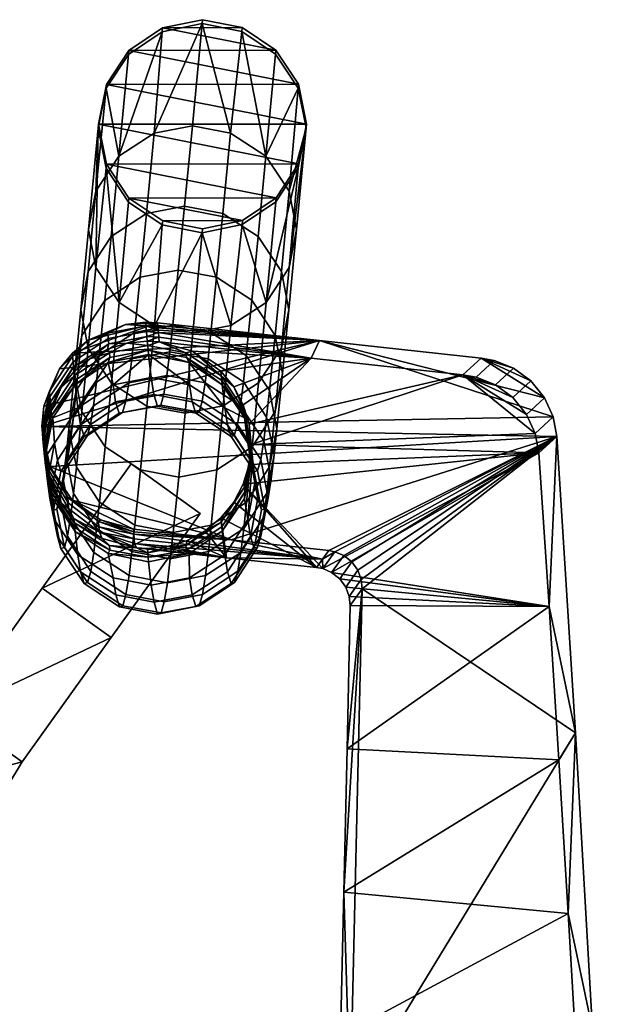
# Model space of a CAD drawing. Header units: millimetres. Extents: x -287 to 287, y -276 to 315.
# Tile 31 of 32: x 219 to 282, y 143 to 248. Entities that reach past the tile are written whole.
import ezdxf

# ---------------------------------------------------------------- set-up
doc = ezdxf.new("R2010")
doc.units = ezdxf.units.MM
doc.header["$MEASUREMENT"] = 0
for name, color, linetype in [('nozky', 250, 'Continuous'), ('podnoz', 7, 'Continuous'), ('podrucky', 7, 'Continuous')]:
    doc.layers.add(name, color=color, linetype=linetype)

msp = doc.modelspace()

# ---------------------------------------------------------------- meshes
at = {"layer": 'nozky'}
mesh = msp.add_polyface(dxfattribs=at)
corners = [(212, -221.5), (211.92, -221.5, 4), (207.79, -222.34), (207.71, -222.34, 4), (204.22, -224.72), (204.15, -224.72, 4), (201.84, -228.29), (201.76, -228.29, 4), (201, -232.5), (200.92, -232.5, 4), (201.84, -236.71), (201.76, -236.71, 4), (204.22, -240.28), (204.15, -240.28, 4), (207.79, -242.66), (207.71, -242.66, 4), (212, -243.5), (211.92, -243.5, 4), (216.21, -242.66), (216.13, -242.66, 4), (219.78, -240.28), (219.7, -240.28, 4), (222.16, -236.71), (222.09, -236.71, 4), (223, -232.5), (222.93, -232.5, 4), (222.16, -228.29), (222.09, -228.29, 4), (219.78, -224.72), (219.7, -224.72, 4), (216.21, -222.34), (216.13, -222.34, 4), (222.16, -228.29), (222.16, -236.71), (223, -232.5), (219.78, -224.72), (216.21, -222.34), (216.21, -242.66), (219.78, -240.28), (212, -243.5), (212, -221.5), (207.79, -222.34), (201.84, -228.29), (204.22, -224.72), (204.22, -240.28), (201, -232.5), (207.79, -242.66), (201.84, -236.71), (245.8, 228.71), (245.76, 228.3, 4), (248.17, 232.3), (248.13, 231.89, 4), (249, 236.52), (248.96, 236.11, 4), (248.16, 240.74), (248.13, 240.33, 4), (245.78, 244.32), (245.74, 243.91, 4), (242.21, 246.72), (242.17, 246.31, 4), (237.99, 247.56), (237.95, 247.15, 4), (233.77, 246.71), (233.74, 246.29, 4), (230.21, 244.3), (230.17, 243.89, 4), (227.83, 240.72), (227.8, 240.31, 4), (227, 236.5), (226.96, 236.07, 4), (227.84, 232.26), (227.8, 231.85, 4), (230.22, 228.68), (230.18, 228.27, 4), (233.79, 226.28), (233.75, 225.87, 4), (238.01, 225.44), (237.97, 225.03, 4), (242.23, 226.3), (242.19, 225.89, 4), (248.16, 240.74), (227.83, 240.72), (249, 236.52), (233.77, 246.71), (242.21, 246.72), (245.78, 244.32), (230.21, 244.3), (227, 236.5), (245.8, 228.71), (230.22, 228.68), (248.17, 232.3), (227.84, 232.26), (242.23, 226.3), (233.79, 226.28), (238.01, 225.44), (237.99, 247.56), (-245.8, 228.71), (-245.76, 228.3, 4), (-248.17, 232.3), (-248.13, 231.89, 4), (-249, 236.52), (-248.96, 236.11, 4), (-248.16, 240.74), (-248.13, 240.33, 4), (-245.78, 244.32), (-245.74, 243.91, 4), (-242.21, 246.72), (-242.17, 246.31, 4), (-237.99, 247.56), (-237.95, 247.15, 4), (-233.77, 246.71), (-233.74, 246.29, 4), (-230.21, 244.3), (-230.17, 243.89, 4), (-227.83, 240.72), (-227.8, 240.31, 4), (-227, 236.5), (-226.96, 236.07, 4), (-227.84, 232.26), (-227.8, 231.85, 4), (-230.22, 228.68), (-230.18, 228.27, 4), (-233.79, 226.28), (-233.75, 225.87, 4), (-238.01, 225.44), (-237.97, 225.03, 4), (-242.23, 226.3), (-242.19, 225.89, 4), (-248.16, 240.74), (-227.83, 240.72), (-249, 236.52), (-233.77, 246.71), (-242.21, 246.72), (-245.78, 244.32), (-230.21, 244.3), (-227, 236.5), (-245.8, 228.71), (-230.22, 228.68), (-248.17, 232.3), (-227.84, 232.26), (-242.23, 226.3), (-233.79, 226.28), (-238.01, 225.44), (-237.99, 247.56), (-212, -221.5), (-211.92, -221.5, 4), (-207.79, -222.34), (-207.71, -222.34, 4), (-204.22, -224.72), (-204.15, -224.72, 4), (-201.84, -228.29), (-201.76, -228.29, 4), (-201, -232.5), (-200.92, -232.5, 4), (-201.84, -236.71), (-201.76, -236.71, 4), (-204.22, -240.28), (-204.15, -240.28, 4), (-207.79, -242.66), (-207.71, -242.66, 4), (-212, -243.5), (-211.92, -243.5, 4), (-216.21, -242.66), (-216.13, -242.66, 4), (-219.78, -240.28), (-219.7, -240.28, 4), (-222.16, -236.71), (-222.09, -236.71, 4), (-223, -232.5), (-222.93, -232.5, 4), (-222.16, -228.29), (-222.09, -228.29, 4), (-219.78, -224.72), (-219.7, -224.72, 4), (-216.21, -222.34), (-216.13, -222.34, 4), (-222.16, -228.29), (-222.16, -236.71), (-223, -232.5), (-219.78, -224.72), (-216.21, -222.34), (-216.21, -242.66), (-219.78, -240.28), (-212, -243.5), (-212, -221.5), (-207.79, -222.34), (-201.84, -228.29), (-204.22, -224.72), (-204.22, -240.28), (-201, -232.5), (-207.79, -242.66), (-201.84, -236.71)]
mesh.append_faces([[corners[k] for k in face] for face in [(3, 1, 0, 2), (5, 3, 2, 4), (7, 5, 4, 6), (9, 7, 6, 8), (11, 9, 8, 10), (13, 11, 10, 12), (15, 13, 12, 14), (17, 15, 14, 16), (19, 17, 16, 18), (21, 19, 18, 20), (23, 21, 20, 22), (25, 23, 22, 24), (27, 25, 24, 26), (29, 27, 26, 28), (31, 29, 28, 30), (1, 31, 30, 0), (32, 34, 33, 33), (36, 35, 37, 37), (32, 33, 35, 35), (35, 33, 38, 38), (37, 35, 38, 38), (36, 37, 39, 39), (39, 40, 36, 36), (46, 40, 39, 39), (40, 46, 41, 41), (44, 42, 43, 43), (43, 41, 44, 44), (41, 46, 44, 44), (47, 42, 44, 44), (45, 42, 47, 47), (51, 49, 48, 50), (53, 51, 50, 52), (55, 53, 52, 54), (57, 55, 54, 56), (59, 57, 56, 58), (61, 59, 58, 60), (63, 61, 60, 62), (65, 63, 62, 64), (67, 65, 64, 66), (69, 67, 66, 68), (70, 71, 69, 68), (73, 71, 70, 72), (75, 73, 72, 74), (77, 75, 74, 76), (79, 77, 76, 78), (48, 49, 79, 78), (80, 82, 81, 81), (83, 84, 85, 85), (80, 86, 85, 85), (82, 90, 87, 87), (92, 89, 88, 88), (90, 88, 91, 91), (92, 94, 93, 93), (84, 83, 95, 95), (85, 86, 83, 83), (86, 80, 81, 81), (82, 87, 81, 81), (89, 92, 93, 93), (91, 87, 90, 90), (88, 89, 91, 91), (99, 98, 96, 97), (101, 100, 98, 99), (103, 102, 100, 101), (105, 104, 102, 103), (107, 106, 104, 105), (109, 108, 106, 107), (111, 110, 108, 109), (113, 112, 110, 111), (115, 114, 112, 113), (117, 116, 114, 115), (118, 116, 117, 119), (121, 120, 118, 119), (123, 122, 120, 121), (125, 124, 122, 123), (127, 126, 124, 125), (96, 126, 127, 97), (128, 129, 130, 130), (131, 133, 132, 132), (128, 133, 134, 134), (130, 135, 138, 138), (140, 136, 137, 137), (138, 139, 136, 136), (140, 141, 142, 142), (132, 143, 131, 131), (133, 131, 134, 134), (134, 129, 128, 128), (130, 129, 135, 135), (137, 141, 140, 140), (139, 138, 135, 135), (136, 139, 137, 137), (147, 146, 144, 145), (149, 148, 146, 147), (151, 150, 148, 149), (153, 152, 150, 151), (155, 154, 152, 153), (157, 156, 154, 155), (159, 158, 156, 157), (161, 160, 158, 159), (163, 162, 160, 161), (165, 164, 162, 163), (167, 166, 164, 165), (169, 168, 166, 167), (171, 170, 168, 169), (173, 172, 170, 171), (175, 174, 172, 173), (145, 144, 174, 175), (176, 177, 178, 178), (180, 181, 179, 179), (176, 179, 177, 177), (179, 182, 177, 177), (181, 182, 179, 179), (180, 183, 181, 181), (183, 180, 184, 184), (190, 183, 184, 184), (184, 185, 190, 190), (188, 187, 186, 186), (187, 188, 185, 185), (185, 188, 190, 190), (191, 188, 186, 186), (189, 191, 186, 186)]])
at = {"layer": 'podnoz'}
mesh = msp.add_polyface(dxfattribs=at)
corners = [(234.85, 215.23, 324.77), (230.8, 214.46, 324.66), (230.51, 211.67, 355.51), (234.55, 212.44, 355.62), (238.9, 214.47, 324.74), (238.6, 211.68, 355.59), (231.4, 220.31, 262.93), (227.68, 217.87, 262.66), (227.08, 212.03, 324.4), (235.44, 221.08, 263.04), (239.49, 220.31, 263.01), (243.23, 217.88, 262.81), (242.63, 212.03, 324.55), (245.68, 214.17, 262.48), (245.09, 208.32, 324.23), (225.9, 220.91, 193.54), (225.13, 216.86, 193.13), (224.46, 210.12, 261.88), (225.24, 214.17, 262.28), (228.35, 224.61, 193.93), (232.07, 227.05, 194.21), (236.11, 227.82, 194.33), (240.16, 227.05, 194.29), (243.89, 224.62, 194.08), (246.35, 220.91, 193.74), (247.13, 216.88, 193.34), (246.46, 210.14, 262.1), (226.72, 229.41, 109.12), (225.95, 225.36, 108.7), (229.16, 233.11, 109.52), (232.88, 235.55, 109.8), (236.93, 236.32, 109.92), (240.98, 235.55, 109.88), (244.71, 233.12, 109.67), (247.17, 229.41, 109.32), (247.95, 225.38, 108.91), (247.18, 221.35, 108.5), (246.36, 212.85, 192.94), (244.74, 217.64, 108.1), (243.92, 209.14, 192.54), (226.73, 221.34, 108.3), (229.18, 217.63, 107.94), (228.37, 209.12, 192.39), (225.91, 212.83, 192.74), (226.96, 236.07, 4), (233.74, 246.29, 4), (227.8, 240.31, 4), (237.95, 247.15, 4), (248.13, 240.33, 4), (248.96, 236.11, 4), (242.17, 246.31, 4), (230.17, 243.89, 4), (245.74, 243.91, 4), (248.13, 231.89, 4), (237.97, 225.03, 4), (241.01, 215.2, 107.81), (236.97, 214.43, 107.69), (242.19, 225.89, 4), (233.75, 225.87, 4), (232.92, 215.19, 107.73), (227.8, 231.85, 4), (245.76, 228.3, 4), (230.18, 228.27, 4)]
mesh.append_faces([[corners[k] for k in face] for face in [(0, 1, 2, 3), (4, 0, 3, 5), (6, 7, 8, 1), (9, 6, 1, 0), (10, 9, 0, 4), (11, 10, 4, 12), (13, 11, 12, 14), (15, 16, 17, 18), (19, 15, 18, 7), (20, 19, 7, 6), (21, 20, 6, 9), (22, 21, 9, 10), (23, 22, 10, 11), (24, 23, 11, 13), (25, 24, 13, 26), (27, 28, 16, 15), (29, 27, 15, 19), (30, 29, 19, 20), (31, 30, 20, 21), (32, 31, 21, 22), (33, 32, 22, 23), (34, 33, 23, 24), (35, 34, 24, 25), (36, 35, 25, 37), (38, 36, 37, 39), (40, 41, 42, 43), (28, 40, 43, 16), (44, 28, 27, 27), (45, 29, 30, 30), (29, 46, 27, 27), (47, 31, 32, 32), (48, 33, 34, 34), (49, 34, 35, 35), (33, 50, 32, 32), (31, 47, 30, 30), (46, 29, 51, 51), (45, 51, 29, 29), (47, 45, 30, 30), (49, 48, 34, 34), (52, 50, 33, 33), (52, 33, 48, 48), (50, 47, 32, 32), (44, 27, 46, 46), (36, 49, 35, 35), (53, 36, 38, 38), (54, 55, 56, 56), (55, 57, 38, 38), (58, 59, 41, 41), (44, 40, 28, 28), (40, 60, 41, 41), (59, 54, 56, 56), (55, 54, 57, 57), (38, 61, 53, 53), (61, 38, 57, 57), (41, 62, 58, 58), (60, 40, 44, 44), (41, 60, 62, 62), (59, 58, 54, 54), (53, 49, 36, 36)]])
mesh = msp.add_polyface(dxfattribs=at)
corners = [(228.81, 207.15, 538.06), (225.09, 204.7, 538.13), (224.8, 206.49, 570.29), (228.53, 208.93, 570.17), (232.85, 207.92, 538.06), (232.57, 209.7, 570.15), (236.9, 207.15, 538.13), (236.62, 208.93, 570.24), (240.63, 204.71, 538.27), (240.35, 206.49, 570.43), (229.19, 205.92, 495.51), (225.47, 203.47, 495.51), (233.24, 206.69, 495.54), (237.28, 205.92, 495.59), (241.02, 203.48, 495.65), (229.55, 206.02, 456.66), (225.82, 203.57, 456.58), (233.59, 206.79, 456.71), (237.64, 206.03, 456.74), (241.37, 203.58, 456.73), (229.88, 207.19, 420.83), (226.16, 204.74, 420.68), (233.92, 207.96, 420.91), (237.97, 207.19, 420.91), (241.71, 204.75, 420.83), (230.2, 209.16, 387.34), (226.48, 206.72, 387.13), (234.24, 209.93, 387.43), (238.29, 209.16, 387.42), (242.02, 206.72, 387.28), (226.78, 209.23, 355.26), (224.34, 205.52, 354.92), (224.03, 203, 386.85), (230.51, 211.67, 355.51), (234.55, 212.44, 355.62), (238.6, 211.68, 355.59), (242.33, 209.24, 355.41), (244.79, 205.53, 355.12), (244.48, 203.01, 387.05), (224.64, 208.32, 324.03), (223.87, 204.27, 323.65), (223.57, 201.47, 354.56), (227.08, 212.03, 324.4), (230.8, 214.46, 324.66), (242.63, 212.03, 324.55), (238.9, 214.47, 324.74), (245.09, 208.32, 324.23), (245.86, 204.29, 323.87), (245.57, 201.49, 354.78), (225.24, 214.17, 262.28), (224.46, 210.12, 261.88), (227.68, 217.87, 262.66), (246.46, 210.14, 262.1), (245.68, 214.17, 262.48), (245.7, 206.11, 261.7), (245.1, 200.26, 323.49), (225.24, 206.09, 261.5), (224.65, 200.24, 323.29), (246.36, 212.85, 192.94), (247.13, 216.88, 193.34), (243.92, 209.14, 192.54), (243.26, 202.39, 261.32), (240.2, 206.7, 192.26), (239.53, 199.95, 261.05), (228.37, 209.12, 192.39), (232.1, 206.69, 192.19), (231.43, 199.95, 260.97), (227.7, 202.38, 261.17), (225.91, 212.83, 192.74), (225.13, 216.86, 193.13), (241.01, 215.2, 107.81), (244.74, 217.64, 108.1), (236.97, 214.43, 107.69), (236.15, 205.93, 192.15), (232.92, 215.19, 107.73), (229.18, 217.63, 107.94), (224.53, 208.93, 602.43), (228.02, 211.28, 602.26), (222.17, 205.45, 602.71), (232.3, 212.14, 602.22), (236.58, 211.28, 602.33), (240.07, 208.94, 602.56), (242.43, 205.45, 602.88), (242.8, 202.77, 570.7)]
mesh.append_faces([[corners[k] for k in face] for face in [(0, 1, 2, 3), (4, 0, 3, 5), (6, 4, 5, 7), (8, 6, 7, 9), (10, 11, 1, 0), (12, 10, 0, 4), (13, 12, 4, 6), (14, 13, 6, 8), (15, 16, 11, 10), (17, 15, 10, 12), (18, 17, 12, 13), (19, 18, 13, 14), (20, 21, 16, 15), (22, 20, 15, 17), (23, 22, 17, 18), (24, 23, 18, 19), (25, 26, 21, 20), (27, 25, 20, 22), (28, 27, 22, 23), (29, 28, 23, 24), (30, 31, 32, 26), (33, 30, 26, 25), (34, 33, 25, 27), (35, 34, 27, 28), (36, 35, 28, 29), (37, 36, 29, 38), (39, 40, 41, 31), (42, 39, 31, 30), (43, 42, 30, 33), (44, 45, 35, 36), (46, 44, 36, 37), (47, 46, 37, 48), (49, 50, 40, 39), (51, 49, 39, 42), (52, 53, 46, 47), (54, 52, 47, 55), (50, 56, 57, 40), (58, 59, 52, 54), (60, 58, 54, 61), (62, 60, 61, 63), (64, 65, 66, 67), (68, 64, 67, 56), (69, 68, 56, 50), (70, 71, 60, 62), (72, 70, 62, 73), (74, 72, 73, 65), (75, 74, 65, 64), (2, 76, 77, 77), (76, 2, 78, 78), (7, 79, 80, 80), (9, 80, 81, 81), (9, 81, 82, 82), (79, 3, 77, 77), (77, 3, 2, 2), (79, 7, 5, 5), (82, 83, 9, 9), (80, 9, 7, 7), (79, 5, 3, 3)]])
mesh = msp.add_polyface(dxfattribs=at)
corners = [(222.64, 200.98, 538.28), (221.86, 196.92, 538.45), (221.58, 198.74, 570.78), (222.35, 202.77, 570.52), (225.09, 204.7, 538.13), (224.8, 206.49, 570.29), (228.82, 186.71, 538.97), (232.87, 185.94, 539.04), (232.58, 187.75, 571.6), (228.53, 188.52, 571.51), (225.09, 189.15, 538.83), (224.8, 190.96, 571.32), (222.64, 192.88, 538.64), (222.35, 194.67, 571.05), (223.02, 199.75, 495.54), (222.24, 195.68, 495.58), (225.47, 203.47, 495.51), (229.2, 185.46, 495.78), (233.25, 184.69, 495.82), (225.47, 187.91, 495.71), (223.02, 191.64, 495.64), (223.38, 199.85, 456.49), (222.6, 195.79, 456.41), (225.82, 203.57, 456.58), (229.56, 185.57, 456.29), (233.61, 184.8, 456.31), (225.83, 188.01, 456.3), (223.38, 191.74, 456.35), (223.71, 201.02, 420.49), (222.94, 196.96, 420.29), (226.16, 204.74, 420.68), (229.9, 186.75, 419.88), (233.95, 185.99, 419.88), (226.17, 189.2, 419.96), (223.72, 192.92, 420.11), (224.03, 203, 386.85), (223.26, 198.95, 386.56), (226.48, 206.72, 387.13), (230.23, 188.75, 385.91), (234.28, 187.98, 385.89), (226.49, 191.19, 386.04), (224.04, 194.91, 386.28), (224.34, 205.52, 354.92), (223.57, 201.47, 354.56), (226.8, 193.73, 353.93), (230.53, 191.29, 353.75), (224.35, 197.44, 354.22), (227.1, 196.53, 322.97), (230.83, 194.09, 322.78), (224.65, 200.24, 323.29), (223.87, 204.27, 323.65), (227.7, 202.38, 261.17), (231.43, 199.95, 260.97), (225.24, 206.09, 261.5), (221.3, 201.19, 603.06), (222.17, 205.45, 602.71), (228.02, 191.08, 603.99), (232.3, 190.22, 604.1), (222.16, 196.9, 603.44), (224.52, 193.42, 603.76), (237.77, 195.34, 377.2), (228.33, 182.2, 378.37), (221.02, 187.43, 377.91), (230.46, 200.58, 376.72), (237.77, 195.34, 402.2), (221.02, 187.43, 402.91), (228.33, 182.2, 403.37), (230.46, 200.58, 401.72), (211.58, 174.29, 404.06), (237.77, 195.34, 389.7), (228.33, 182.2, 403.37), (228.33, 182.2, 378.37), (211.58, 174.29, 391.56), (211.58, 174.29, 404.06), (221.02, 187.43, 402.91), (221.02, 187.43, 377.91), (230.46, 200.58, 389.22), (230.46, 200.58, 376.72), (230.46, 200.58, 401.72)]
mesh.append_faces([[corners[k] for k in face] for face in [(0, 1, 2, 3), (4, 0, 3, 5), (6, 7, 8, 9), (10, 6, 9, 11), (12, 10, 11, 13), (1, 12, 13, 2), (14, 15, 1, 0), (16, 14, 0, 4), (17, 18, 7, 6), (19, 17, 6, 10), (20, 19, 10, 12), (15, 20, 12, 1), (21, 22, 15, 14), (23, 21, 14, 16), (24, 25, 18, 17), (26, 24, 17, 19), (27, 26, 19, 20), (22, 27, 20, 15), (28, 29, 22, 21), (30, 28, 21, 23), (31, 32, 25, 24), (33, 31, 24, 26), (34, 33, 26, 27), (29, 34, 27, 22), (35, 36, 29, 28), (37, 35, 28, 30), (38, 39, 32, 31), (40, 38, 31, 33), (41, 40, 33, 34), (36, 41, 34, 29), (42, 43, 36, 35), (44, 45, 38, 40), (46, 44, 40, 41), (43, 46, 41, 36), (47, 48, 45, 44), (49, 47, 44, 46), (50, 49, 46, 43), (51, 52, 48, 47), (53, 51, 47, 49), (3, 54, 55, 55), (54, 3, 2, 2), (55, 5, 3, 3), (56, 9, 8, 57), (58, 13, 11, 59), (58, 54, 13, 13), (59, 11, 9, 56), (54, 2, 13, 13), (60, 61, 62, 62), (63, 60, 62, 62), (64, 65, 66, 66), (67, 65, 64, 64), (65, 68, 66, 66), (69, 70, 71, 71), (72, 73, 74, 74), (75, 72, 74, 74), (74, 76, 75, 75), (76, 77, 75, 75), (78, 76, 74, 74)]])
mesh = msp.add_polyface(dxfattribs=at)
corners = [(243.09, 200.99, 538.46), (240.63, 204.71, 538.27), (240.35, 206.49, 570.43), (242.8, 202.77, 570.7), (243.86, 196.94, 538.65), (243.58, 198.73, 570.97), (243.09, 192.9, 538.82), (242.81, 194.69, 571.23), (240.64, 189.17, 538.96), (240.36, 190.97, 571.46), (236.91, 186.72, 539.04), (236.63, 188.52, 571.58), (232.87, 185.94, 539.04), (232.58, 187.75, 571.6), (243.47, 199.75, 495.72), (241.02, 203.48, 495.65), (244.24, 195.7, 495.78), (243.47, 191.65, 495.83), (241.03, 187.92, 495.85), (237.3, 185.47, 495.85), (233.25, 184.69, 495.82), (243.82, 199.85, 456.68), (241.37, 203.58, 456.73), (244.6, 195.81, 456.62), (243.83, 191.76, 456.54), (241.39, 188.03, 456.44), (237.66, 185.57, 456.37), (233.61, 184.8, 456.31), (244.16, 201.03, 420.68), (241.71, 204.75, 420.83), (244.94, 196.98, 420.5), (244.17, 192.94, 420.3), (241.73, 189.21, 420.1), (238, 186.76, 419.96), (233.95, 185.99, 419.88), (244.48, 203.01, 387.05), (242.02, 206.72, 387.28), (245.26, 198.97, 386.77), (244.49, 194.93, 386.48), (242.05, 191.21, 386.19), (238.32, 188.76, 385.99), (234.28, 187.98, 385.89), (245.57, 201.49, 354.78), (244.79, 205.53, 355.12), (244.8, 197.46, 354.42), (242.36, 193.74, 354.08), (238.63, 191.3, 353.83), (234.59, 190.52, 353.72), (230.53, 191.29, 353.75), (230.23, 188.75, 385.91), (245.1, 200.26, 323.49), (245.86, 204.29, 323.87), (242.66, 196.54, 323.12), (238.93, 194.1, 322.86), (234.88, 193.33, 322.75), (230.83, 194.09, 322.78), (243.26, 202.39, 261.32), (245.7, 206.11, 261.7), (239.53, 199.95, 261.05), (235.48, 199.18, 260.93), (231.43, 199.95, 260.97), (236.15, 205.93, 192.15), (240.2, 206.7, 192.26), (232.1, 206.69, 192.19), (242.43, 205.45, 602.88), (243.3, 201.19, 603.25), (236.58, 191.08, 604.06), (240.08, 193.44, 603.89), (232.3, 190.22, 604.1), (242.43, 196.92, 603.61), (228.33, 182.2, 403.37), (237.77, 195.34, 389.7), (237.77, 195.34, 402.2), (228.33, 182.2, 378.37), (237.77, 195.34, 377.2), (230.46, 200.58, 389.22), (230.46, 200.58, 401.72), (237.77, 195.34, 402.2), (237.77, 195.34, 389.7), (230.46, 200.58, 376.72), (237.77, 195.34, 377.2)]
mesh.append_faces([[corners[k] for k in face] for face in [(0, 1, 2, 3), (4, 0, 3, 5), (6, 4, 5, 7), (8, 6, 7, 9), (10, 8, 9, 11), (12, 10, 11, 13), (14, 15, 1, 0), (16, 14, 0, 4), (17, 16, 4, 6), (18, 17, 6, 8), (19, 18, 8, 10), (20, 19, 10, 12), (21, 22, 15, 14), (23, 21, 14, 16), (24, 23, 16, 17), (25, 24, 17, 18), (26, 25, 18, 19), (27, 26, 19, 20), (28, 29, 22, 21), (30, 28, 21, 23), (31, 30, 23, 24), (32, 31, 24, 25), (33, 32, 25, 26), (34, 33, 26, 27), (35, 36, 29, 28), (37, 35, 28, 30), (38, 37, 30, 31), (39, 38, 31, 32), (40, 39, 32, 33), (41, 40, 33, 34), (42, 43, 35, 37), (44, 42, 37, 38), (45, 44, 38, 39), (46, 45, 39, 40), (47, 46, 40, 41), (48, 47, 41, 49), (50, 51, 42, 44), (52, 50, 44, 45), (53, 52, 45, 46), (54, 53, 46, 47), (55, 54, 47, 48), (56, 57, 50, 52), (58, 56, 52, 53), (59, 58, 53, 54), (60, 59, 54, 55), (61, 62, 58, 59), (63, 61, 59, 60), (3, 64, 65, 65), (65, 5, 3, 3), (7, 5, 65, 65), (66, 11, 9, 67), (68, 13, 11, 66), (67, 9, 7, 69), (7, 65, 69, 69), (70, 71, 72, 72), (73, 74, 71, 71), (75, 76, 77, 78), (79, 75, 78, 80)]])
mesh = msp.add_polyface(dxfattribs=at)
corners = [(214.43, 161.69, 380.14), (211.16, 153.72, 380.81), (202.59, 156.47, 380.58), (199.5, 136.76, 382.19), (209.17, 145.34, 381.5), (208.5, 136.76, 382.19), (199.5, 113.72, 383.99), (208.5, 113.72, 383.99), (200.28, 146.73, 381.38), (218.9, 169.05, 379.51), (211.58, 174.29, 379.06), (228.33, 182.2, 378.37), (221.02, 187.43, 377.91), (206.39, 165.73, 379.8), (199.5, 90.68, 385.7), (208.5, 90.68, 385.7), (214.43, 161.69, 405.14), (202.59, 156.47, 405.58), (211.16, 153.72, 405.81), (199.5, 136.76, 407.19), (208.5, 136.76, 407.19), (209.17, 145.34, 406.5), (199.5, 113.72, 408.99), (208.5, 113.72, 408.99), (200.28, 146.73, 406.38), (218.9, 169.05, 404.51), (228.33, 182.2, 403.37), (211.58, 174.29, 404.06), (206.39, 165.73, 404.8), (199.5, 90.68, 410.7), (208.5, 90.68, 410.7), (199.5, 136.76, 394.69), (199.5, 113.72, 408.99), (199.5, 136.76, 407.19), (199.5, 90.68, 385.7), (199.5, 90.68, 410.7), (199.5, 113.72, 383.99), (199.5, 136.76, 382.19), (199.5, 67.62, 387.32), (208.5, 90.68, 410.7), (208.5, 90.68, 385.7), (208.5, 113.72, 408.99), (208.5, 113.72, 383.99), (208.5, 136.76, 407.19), (208.5, 67.62, 387.32), (208.5, 136.76, 382.19), (214.43, 161.69, 380.14), (218.9, 169.05, 404.51), (214.43, 161.69, 405.14), (218.9, 169.05, 379.51), (211.16, 153.72, 380.81), (211.16, 153.72, 405.81), (209.17, 145.34, 406.5), (209.17, 145.34, 381.5), (228.33, 182.2, 403.37), (228.33, 182.2, 378.37), (211.58, 174.29, 391.56), (221.02, 187.43, 377.91), (211.58, 174.29, 379.06), (200.28, 146.73, 406.38), (200.28, 146.73, 381.38), (202.59, 156.47, 405.58), (202.59, 156.47, 380.58), (206.39, 165.73, 404.8), (211.58, 174.29, 404.06), (206.39, 165.73, 379.8)]
mesh.append_faces([[corners[k] for k in face] for face in [(0, 1, 2, 2), (3, 4, 5, 5), (6, 5, 7, 7), (8, 1, 4, 4), (9, 10, 11, 11), (12, 11, 10, 10), (13, 9, 0, 0), (13, 10, 9, 9), (8, 2, 1, 1), (4, 3, 8, 8), (14, 7, 15, 15), (14, 6, 7, 7), (5, 6, 3, 3), (13, 0, 2, 2), (16, 17, 18, 18), (19, 20, 21, 21), (22, 23, 20, 20), (24, 21, 18, 18), (25, 26, 27, 27), (28, 16, 25, 25), (28, 25, 27, 27), (24, 18, 17, 17), (21, 24, 19, 19), (29, 30, 23, 23), (29, 23, 22, 22), (20, 19, 22, 22), (28, 17, 16, 16), (31, 32, 33, 33), (34, 35, 32, 32), (36, 32, 31, 31), (32, 36, 34, 34), (31, 37, 36, 36), (34, 38, 35, 35), (39, 40, 41, 41), (41, 42, 43, 43), (39, 44, 40, 40), (43, 42, 45, 45), (41, 40, 42, 42), (46, 47, 48, 48), (49, 47, 46, 46), (50, 46, 48, 48), (50, 48, 51, 51), (45, 52, 43, 43), (51, 52, 53, 53), (45, 53, 52, 52), (50, 51, 53, 53), (49, 54, 47, 47), (54, 49, 55, 55), (56, 57, 58, 58), (31, 33, 59, 59), (60, 31, 59, 59), (31, 60, 37, 37), (60, 61, 62, 62), (61, 60, 59, 59), (56, 63, 64, 64), (62, 63, 65, 65), (58, 65, 56, 56), (63, 56, 65, 65), (61, 63, 62, 62)]])
at = {"layer": 'podrucky'}
mesh = msp.add_polyface(dxfattribs=at)
corners = [(249.5, 211.74, 618.94), (236.94, 212.49, 618.2), (233.42, 213.49, 617.93), (239.94, 210.38, 618.55), (236.3, 211.84, 607.67), (232.25, 212.61, 607.57), (232.2, 213.09, 612.91), (236.25, 212.32, 613.02), (240.03, 209.4, 607.92), (239.98, 209.89, 613.27), (242.48, 205.69, 608.27), (242.43, 206.18, 613.63), (233.42, 213.49, 617.93), (236.94, 212.49, 618.2), (232.16, 213.55, 617.86), (241.3, 208.72, 618.76), (239.94, 210.38, 618.55), (240.07, 208.94, 602.56), (236.58, 211.28, 602.33), (242.43, 205.45, 602.88), (232.3, 212.14, 602.22), (221.84, 200.3, 638.32), (275.5, 203.48, 641.06), (221, 204.52, 638.01), (221.22, 206.67, 637.89), (250.37, 213.62, 639), (224.23, 212.3, 637.68), (222.85, 210.62, 637.72), (233.25, 215.48, 637.96), (233.27, 215.22, 635.45), (231.99, 215.55, 637.88), (233.25, 215.48, 637.96), (233.31, 214.71, 630.45), (232.07, 214.59, 628.54), (232.02, 215.16, 634.18), (233.29, 214.96, 632.95), (233.33, 214.46, 627.95), (232.12, 214.03, 622.89), (233.38, 213.97, 622.94), (249.5, 211.74, 618.94), (250.37, 213.62, 639)]
mesh.append_faces([[corners[k] for k in face] for face in [(0, 1, 2, 2), (0, 3, 1, 1), (4, 5, 6, 7), (8, 4, 7, 9), (10, 8, 9, 11), (7, 12, 13, 13), (6, 14, 12, 12), (15, 9, 16, 16), (16, 9, 13, 13), (7, 13, 9, 9), (9, 15, 11, 11), (6, 12, 7, 7), (4, 8, 17, 17), (8, 10, 17, 17), (5, 4, 18, 18), (17, 10, 19, 19), (17, 18, 4, 4), (20, 5, 18, 18), (21, 22, 23, 23), (24, 23, 25, 25), (26, 27, 25, 25), (26, 25, 28, 28), (29, 30, 31, 31), (32, 33, 34, 34), (34, 35, 32, 32), (33, 32, 36, 36), (29, 35, 34, 34), (33, 36, 37, 37), (14, 37, 38, 38), (37, 36, 38, 38), (38, 12, 14, 14), (38, 39, 12, 12), (39, 38, 36, 36), (40, 32, 35, 35), (40, 29, 31, 31), (40, 35, 29, 29), (40, 36, 32, 32)]])
mesh = msp.add_polyface(dxfattribs=at)
corners = [(228.21, 211.83, 607.6), (224.48, 209.4, 607.79), (224.43, 209.88, 613.14), (228.16, 212.32, 612.95), (232.25, 212.61, 607.57), (232.2, 213.09, 612.91), (226.07, 211.68, 617.69), (227.96, 212.7, 617.71), (230.01, 213.33, 617.76), (232.16, 213.55, 617.86), (224.4, 210.31, 617.72), (223.03, 208.64, 617.78), (224.53, 208.93, 602.43), (228.02, 211.28, 602.26), (232.3, 212.14, 602.22), (250.37, 213.62, 639), (222.85, 210.62, 637.72), (221.22, 206.67, 637.89), (225.9, 213.67, 637.68), (224.23, 212.3, 637.68), (233.25, 215.48, 637.96), (229.84, 215.32, 637.78), (231.99, 215.55, 637.88), (224.3, 211.38, 628.79), (221.85, 207.68, 629.14), (221.8, 208.26, 634.8), (224.25, 211.96, 634.44), (228.03, 213.82, 628.58), (227.98, 214.39, 634.22), (232.07, 214.59, 628.54), (232.02, 215.16, 634.18), (228.08, 213.26, 622.93), (224.35, 210.83, 623.14), (232.12, 214.03, 622.89), (222.85, 210.62, 637.72), (224.23, 212.3, 637.68), (225.9, 213.67, 637.68), (229.84, 215.32, 637.78), (231.99, 215.55, 637.88), (233.27, 215.22, 635.45)]
mesh.append_faces([[corners[k] for k in face] for face in [(0, 1, 2, 3), (4, 0, 3, 5), (6, 7, 3, 3), (5, 8, 9, 9), (8, 3, 7, 7), (2, 10, 6, 6), (2, 6, 3, 3), (3, 8, 5, 5), (10, 2, 11, 11), (12, 1, 0, 0), (13, 0, 4, 4), (13, 12, 0, 0), (13, 4, 14, 14), (15, 16, 17, 17), (18, 19, 20, 20), (20, 21, 18, 18), (22, 21, 20, 20), (23, 24, 25, 26), (27, 23, 26, 28), (29, 27, 28, 30), (31, 32, 23, 27), (33, 31, 27, 29), (34, 35, 26, 26), (34, 26, 25, 25), (36, 26, 35, 35), (37, 38, 30, 30), (38, 39, 30, 30), (28, 36, 37, 37), (37, 30, 28, 28), (28, 26, 36, 36), (10, 11, 32, 32), (8, 31, 33, 33), (7, 6, 31, 31), (31, 8, 7, 7), (33, 9, 8, 8), (31, 6, 32, 32), (6, 10, 32, 32)]])
mesh = msp.add_polyface(dxfattribs=at)
corners = [(275.11, 205.54, 640.9), (275.5, 203.48, 641.06), (273.61, 201.73, 621.12), (273.22, 203.79, 620.92), (274.19, 207.56, 640.71), (272.29, 205.81, 620.69), (272.74, 209.34, 640.5), (270.84, 207.58, 620.46), (270.9, 210.68, 640.31), (269, 208.92, 620.24), (268.86, 211.51, 640.14), (266.95, 209.74, 620.06), (265.57, 210, 619.96), (267.48, 211.76, 640.05), (249.5, 211.74, 618.94), (242.32, 206.83, 618.98), (241.3, 208.72, 618.76), (239.94, 210.38, 618.55), (273.61, 201.73, 621.12), (242.95, 200.5, 619.54), (243.16, 202.64, 619.38), (242.95, 204.78, 619.18), (265.57, 210, 619.96), (242.32, 198.44, 619.68), (269, 208.92, 620.24), (270.84, 207.58, 620.46), (266.95, 209.74, 620.06), (273.22, 203.79, 620.92), (272.29, 205.81, 620.69), (243.25, 201.66, 608.63), (242.48, 205.69, 608.27), (242.43, 206.18, 613.63), (243.2, 202.14, 614.01), (242.95, 204.78, 619.18), (243.16, 202.64, 619.38), (242.32, 206.83, 618.98), (241.3, 208.72, 618.76), (242.95, 200.5, 619.54), (242.43, 198.11, 614.37), (242.43, 205.45, 602.88), (242.43, 196.92, 603.61), (243.3, 201.19, 603.25), (221, 204.52, 638.01), (275.11, 205.54, 640.9), (250.37, 213.62, 639), (270.9, 210.68, 640.31), (267.48, 211.76, 640.05), (272.74, 209.34, 640.5), (268.86, 211.51, 640.14), (274.19, 207.56, 640.71), (275.5, 203.48, 641.06), (249.5, 211.74, 618.94), (250.37, 213.62, 639), (233.33, 214.46, 627.95)]
mesh.append_faces([[corners[k] for k in face] for face in [(0, 1, 2, 3), (4, 0, 3, 5), (6, 4, 5, 7), (8, 6, 7, 9), (10, 8, 9, 11), (10, 11, 12, 13), (14, 15, 16, 16), (16, 17, 14, 14), (18, 19, 20, 20), (20, 21, 22, 22), (23, 19, 18, 18), (14, 21, 15, 15), (22, 21, 14, 14), (22, 24, 25, 25), (24, 22, 26, 26), (27, 20, 22, 22), (20, 27, 18, 18), (28, 22, 25, 25), (28, 27, 22, 22), (29, 30, 31, 32), (33, 34, 32, 32), (33, 31, 35, 35), (31, 36, 35, 35), (31, 33, 32, 32), (37, 32, 34, 34), (38, 32, 37, 37), (29, 39, 30, 30), (40, 41, 29, 29), (39, 29, 41, 41), (42, 43, 44, 44), (45, 46, 47, 47), (45, 48, 46, 46), (44, 49, 46, 46), (43, 42, 50, 50), (46, 49, 47, 47), (49, 44, 43, 43), (12, 51, 52, 13), (51, 53, 52, 52)]])
mesh = msp.add_polyface(dxfattribs=at)
corners = [(222.03, 205.69, 608.09), (221.25, 201.66, 608.44), (221.21, 202.14, 613.82), (221.98, 206.17, 613.46), (224.48, 209.4, 607.79), (224.43, 209.88, 613.14), (221.38, 204.69, 618.02), (222.01, 206.75, 617.88), (223.03, 208.64, 617.78), (221.17, 202.55, 618.18), (221.98, 198.09, 614.2), (221.38, 200.39, 618.37), (222.17, 205.45, 602.71), (224.53, 208.93, 602.43), (221.3, 201.19, 603.06), (222.16, 196.9, 603.44), (224.35, 210.83, 623.14), (221.9, 207.12, 623.48), (221.85, 207.68, 629.14), (224.3, 211.38, 628.79), (221.22, 206.67, 637.89), (221.02, 204.26, 635.53), (221, 204.52, 638.01), (222.85, 210.62, 637.72), (221.8, 208.26, 634.8), (221.06, 203.76, 630.58), (221.1, 203.27, 625.62), (221.15, 202.79, 620.66), (221.67, 200.51, 635.6), (221.84, 200.3, 638.32), (221.72, 199.94, 629.91), (221.77, 199.37, 624.21)]
mesh.append_faces([[corners[k] for k in face] for face in [(0, 1, 2, 3), (4, 0, 3, 5), (3, 6, 7, 7), (3, 7, 8, 8), (6, 3, 2, 2), (9, 6, 2, 2), (5, 3, 8, 8), (2, 10, 11, 11), (11, 9, 2, 2), (12, 1, 0, 0), (0, 4, 13, 13), (14, 1, 12, 12), (12, 0, 13, 13), (15, 1, 14, 14), (16, 17, 18, 19), (20, 21, 22, 22), (20, 23, 24, 24), (21, 20, 24, 24), (25, 24, 18, 18), (18, 26, 25, 25), (21, 24, 25, 25), (17, 26, 18, 18), (8, 17, 16, 16), (26, 17, 27, 27), (6, 9, 27, 27), (17, 8, 7, 7), (7, 6, 17, 17), (6, 27, 17, 17), (28, 22, 21, 21), (28, 29, 22, 22), (28, 25, 30, 30), (26, 30, 25, 25), (21, 25, 28, 28), (26, 31, 30, 30), (31, 26, 27, 27), (31, 27, 11, 11), (11, 27, 9, 9)]])
mesh = msp.add_polyface(dxfattribs=at)
corners = [(238.27, 193.5, 619.86), (240.54, 190.65, 620.22), (236.37, 192.48, 619.84), (239.94, 194.88, 619.84), (250.08, 189.61, 620.84), (241.31, 196.54, 619.78), (273.61, 201.73, 621.12), (251.67, 189.09, 620.97), (250.72, 189.49, 620.89), (242.32, 198.44, 619.68), (274.69, 185.5, 622.56), (242.48, 197.62, 608.98), (243.25, 201.66, 608.63), (243.2, 202.14, 614.01), (242.43, 198.11, 614.37), (240.03, 193.91, 609.29), (239.98, 194.4, 614.69), (236.3, 191.46, 609.48), (236.25, 191.95, 614.89), (241.31, 196.54, 619.78), (242.32, 198.44, 619.68), (239.94, 194.88, 619.84), (238.27, 193.5, 619.86), (236.37, 192.48, 619.84), (242.95, 200.5, 619.54), (240.08, 193.44, 603.89), (236.58, 191.08, 604.06), (242.43, 196.92, 603.61), (254.44, 189.34, 640.83), (254.81, 188.35, 640.92), (275.5, 203.48, 641.06), (253.8, 190.21, 640.74), (252.96, 190.88, 640.65), (252, 191.28, 640.57), (221.84, 200.3, 638.32), (224.22, 196.75, 638.68), (241.03, 192.53, 639.88), (251.36, 191.41, 640.53), (230.7, 193.65, 639.23), (230.7, 193.65, 639.23), (230.72, 193.39, 636.78), (241.03, 192.53, 639.88), (230.74, 193.14, 634.32), (227.09, 193.34, 624.84), (230.82, 192.16, 624.51), (230.78, 192.64, 629.42), (275.5, 203.48, 641.06), (274.69, 185.5, 622.56), (273.61, 201.73, 621.12)]
mesh.append_faces([[corners[k] for k in face] for face in [(0, 1, 2, 2), (3, 1, 0, 0), (4, 1, 3, 3), (5, 4, 3, 3), (6, 7, 8, 8), (6, 8, 9, 9), (8, 4, 9, 9), (5, 9, 4, 4), (10, 7, 6, 6), (11, 12, 13, 14), (15, 11, 14, 16), (17, 15, 16, 18), (19, 14, 20, 20), (16, 19, 21, 21), (22, 16, 21, 21), (18, 22, 23, 23), (14, 24, 20, 20), (16, 22, 18, 18), (14, 19, 16, 16), (15, 17, 25, 25), (25, 11, 15, 15), (17, 26, 25, 25), (11, 25, 27, 27), (27, 12, 11, 11), (28, 29, 30, 30), (30, 31, 28, 28), (32, 31, 30, 30), (30, 33, 32, 32), (34, 35, 36, 36), (36, 37, 30, 30), (37, 33, 30, 30), (36, 30, 34, 34), (38, 36, 35, 35), (39, 40, 41, 41), (41, 40, 42, 42), (43, 44, 45, 45), (46, 47, 48, 48)]])
mesh = msp.add_polyface(dxfattribs=at)
corners = [(250.71, 190.51, 630.68), (250.08, 189.61, 620.84), (250.72, 189.49, 620.89), (251.36, 191.41, 640.53), (252, 191.28, 640.57), (251.67, 189.09, 620.97), (252.96, 190.88, 640.65), (252.52, 188.42, 621.07), (253.8, 190.21, 640.74), (253.17, 187.55, 621.18), (254.44, 189.34, 640.83), (253.54, 186.56, 621.28), (254.81, 188.35, 640.92), (253.64, 185.58, 621.37), (254.91, 187.37, 640.98), (252.52, 188.42, 621.07), (274.69, 185.5, 622.56), (253.17, 187.55, 621.18), (240.54, 190.65, 620.22), (232.17, 191.62, 619.67), (234.32, 191.85, 619.78), (236.37, 192.48, 619.84), (251.67, 189.09, 620.97), (231, 191.68, 619.6), (253.54, 186.56, 621.28), (253.64, 185.58, 621.37), (232.25, 190.69, 609.51), (236.3, 191.46, 609.48), (236.25, 191.95, 614.89), (232.21, 191.18, 614.92), (228.2, 191.46, 609.41), (228.16, 191.95, 614.82), (234.32, 191.85, 619.78), (236.37, 192.48, 619.84), (232.17, 191.62, 619.67), (231, 191.68, 619.6), (232.3, 190.22, 604.1), (236.58, 191.08, 604.06), (228.02, 191.08, 603.99), (224.52, 193.42, 603.76), (275.5, 203.48, 641.06), (254.91, 187.37, 640.98), (277.48, 172.13, 643.23), (254.81, 188.35, 640.92), (241.03, 192.53, 639.88), (230.74, 193.14, 634.32), (240.54, 190.65, 620.22), (230.82, 192.16, 624.51), (230.78, 192.64, 629.42), (277.48, 172.13, 643.23), (274.69, 185.5, 622.56), (275.5, 203.48, 641.06)]
mesh.append_faces([[corners[k] for k in face] for face in [(0, 1, 2, 2), (3, 0, 4, 4), (4, 0, 2, 2), (4, 2, 5, 6), (6, 5, 7, 8), (8, 7, 9, 10), (10, 9, 11, 12), (12, 11, 13, 14), (15, 16, 17, 17), (18, 19, 20, 20), (20, 21, 18, 18), (22, 16, 15, 15), (18, 23, 19, 19), (17, 16, 24, 24), (24, 16, 25, 25), (26, 27, 28, 29), (30, 26, 29, 31), (32, 28, 33, 33), (32, 34, 29, 29), (34, 35, 29, 29), (28, 32, 29, 29), (29, 35, 31, 31), (36, 37, 26, 26), (27, 26, 37, 37), (38, 36, 26, 26), (39, 38, 30, 30), (38, 26, 30, 30), (40, 41, 42, 42), (40, 43, 41, 41), (0, 3, 44, 44), (45, 0, 44, 44), (46, 1, 0, 0), (0, 47, 46, 46), (0, 45, 48, 48), (0, 48, 47, 47), (46, 47, 35, 35), (49, 50, 51, 51)]])
mesh = msp.add_polyface(dxfattribs=at)
corners = [(224.47, 193.89, 609.16), (228.2, 191.46, 609.41), (228.16, 191.95, 614.82), (224.43, 194.38, 614.56), (222.02, 197.61, 608.81), (221.98, 198.09, 614.2), (221.25, 201.66, 608.44), (221.21, 202.14, 613.82), (231, 191.68, 619.6), (227.37, 192.69, 619.32), (224.39, 194.79, 618.99), (223.02, 196.45, 618.78), (222.01, 198.34, 618.57), (221.38, 200.39, 618.37), (224.52, 193.42, 603.76), (222.16, 196.9, 603.44), (224.22, 196.75, 638.68), (227.21, 194.65, 638.97), (230.7, 193.65, 639.23), (223.78, 196.44, 630.27), (227.04, 193.91, 630.56), (226.99, 194.49, 636.26), (223.74, 197.02, 635.98), (221.72, 199.94, 629.91), (221.67, 200.51, 635.6), (223.83, 195.87, 624.57), (227.09, 193.34, 624.84), (221.77, 199.37, 624.21), (227.21, 194.65, 638.97), (230.72, 193.39, 636.78), (230.7, 193.65, 639.23), (224.22, 196.75, 638.68), (230.78, 192.64, 629.42), (230.74, 193.14, 634.32), (221.84, 200.3, 638.32), (230.82, 192.16, 624.51)]
mesh.append_faces([[corners[k] for k in face] for face in [(0, 1, 2, 3), (4, 0, 3, 5), (6, 4, 5, 7), (2, 8, 9, 9), (3, 10, 11, 11), (10, 3, 9, 9), (2, 9, 3, 3), (3, 11, 5, 5), (12, 13, 5, 5), (12, 5, 11, 11), (1, 0, 14, 14), (0, 4, 14, 14), (6, 15, 4, 4), (4, 15, 14, 14), (16, 17, 18, 18), (19, 20, 21, 22), (23, 19, 22, 24), (25, 26, 20, 19), (27, 25, 19, 23), (28, 29, 30, 30), (28, 31, 21, 21), (21, 29, 28, 28), (20, 32, 33, 33), (21, 20, 33, 33), (22, 21, 31, 31), (29, 21, 33, 33), (34, 24, 22, 22), (22, 31, 34, 34), (26, 25, 10, 10), (8, 35, 26, 26), (10, 25, 11, 11), (10, 9, 26, 26), (9, 8, 26, 26), (27, 11, 25, 25), (12, 27, 13, 13), (12, 11, 27, 27), (26, 32, 20, 20)]])
mesh = msp.add_polyface(dxfattribs=at)
corners = [(278.55, 120.53, 627.75), (251.9, 109.74, 626.76), (252.26, 124.92, 625.79), (279.4, 104.26, 628.89), (251.55, 94.56, 627.68), (280.21, 88, 629.98), (251.18, 79.38, 628.54), (276.71, 153.03, 625.27), (252.61, 140.09, 624.76), (252.95, 155.26, 623.69), (275.72, 169.27, 623.95), (253.3, 170.42, 622.55), (277.65, 136.78, 626.54), (280.98, 71.72, 631.01), (274.69, 185.5, 622.56), (253.64, 185.58, 621.37), (280.94, 109.37, 646.9), (253.62, 132.97, 644), (252.28, 78.55, 646.33), (282.43, 77.96, 648.4), (279.29, 140.76, 645.18), (277.48, 172.13, 643.23), (254.91, 187.37, 640.98), (253.62, 132.97, 644), (251.55, 94.56, 627.68), (252.28, 78.55, 646.33), (251.18, 79.38, 628.54), (251.9, 109.74, 626.76), (253.3, 170.42, 622.55), (254.91, 187.37, 640.98), (253.64, 185.58, 621.37), (252.95, 155.26, 623.69), (252.61, 140.09, 624.76), (252.26, 124.92, 625.79), (279.29, 140.76, 645.18), (280.94, 109.37, 646.9), (278.55, 120.53, 627.75), (276.71, 153.03, 625.27), (277.48, 172.13, 643.23), (282.43, 77.96, 648.4), (280.21, 88, 629.98), (279.4, 104.26, 628.89), (277.65, 136.78, 626.54), (275.72, 169.27, 623.95), (274.69, 185.5, 622.56)]
mesh.append_faces([[corners[k] for k in face] for face in [(0, 1, 2, 2), (3, 4, 1, 1), (5, 6, 4, 4), (7, 8, 9, 9), (10, 9, 11, 11), (12, 2, 8, 8), (5, 13, 6, 6), (3, 5, 4, 4), (3, 1, 0, 0), (14, 11, 15, 15), (7, 9, 10, 10), (10, 11, 14, 14), (7, 12, 8, 8), (2, 12, 0, 0), (16, 17, 18, 18), (18, 19, 16, 16), (20, 21, 17, 17), (17, 16, 20, 20), (22, 17, 21, 21), (23, 24, 25, 25), (25, 24, 26, 26), (23, 27, 24, 24), (28, 29, 30, 30), (31, 29, 28, 28), (23, 32, 33, 33), (29, 31, 23, 23), (32, 23, 31, 31), (27, 23, 33, 33), (34, 35, 36, 36), (37, 38, 34, 34), (39, 40, 35, 35), (35, 40, 41, 41), (35, 41, 36, 36), (34, 42, 37, 37), (38, 43, 44, 44), (43, 38, 37, 37), (42, 34, 36, 36)]])

doc.saveas('drawing.dxf')
